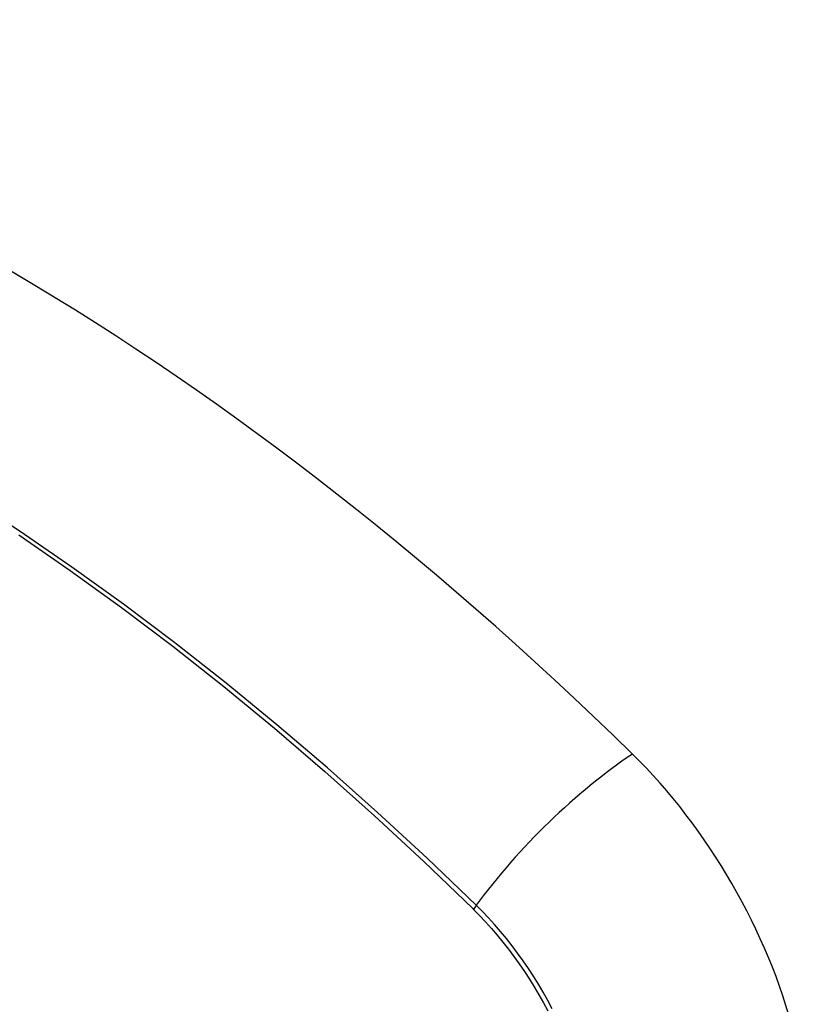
# Model space of a CAD drawing. Header units: inches. Extents: x 290.3 to 341.8, y 105.1 to 164.8.
# Tile 10 of 52: x 340.017 to 340.385, y 120.866 to 121.334. Entities that reach past the tile are written whole.
import ezdxf

# ---------------------------------------------------------------- set-up
doc = ezdxf.new("R2010")
doc.units = ezdxf.units.IN
doc.header["$MEASUREMENT"] = 0
doc.layers.add('Visible Edges(ANSI)', color=7, linetype='Continuous', lineweight=25)
doc.layers.add('Visible Tangent Edges(ANSI)', color=7, linetype='Continuous', lineweight=25)

msp = doc.modelspace()

# ---------------------------------------------------------------- linework, layer by layer
at = {"layer": 'Visible Edges(ANSI)'}
for centre, major_axis, start_param, end_param in [((340.00527, 120.15666), (-0.64835, 1.12588), 5.16346, 5.835982), ((339.90053, 120.65961), (0.15718, -0.27294), 2.362013, 7.062765), ((340.26707, 120.87185), (0.08841, -0.15353), 1.123593, 2.021867)]:
    msp.add_ellipse(centre, major_axis=major_axis, ratio=0.578093, start_param=start_param, end_param=end_param, dxfattribs=at)
msp.add_ellipse((339.89705, 120.65761), major_axis=(-0.15963, 0.2772), ratio=0.578093, dxfattribs=at)
at = {"layer": 'Visible Tangent Edges(ANSI)'}
msp.add_line((340.23253, 120.91127), (340.23287, 120.91094), dxfattribs=at)
at = {"layer": 'Visible Tangent Edges(ANSI)', "flags": 128}
for points in [[(340.23411, 120.91287), (340.2108, 120.93523), (340.18723, 120.957), (340.16344, 120.97814), (340.13944, 120.99863), (340.11528, 121.01845), (340.09097, 121.03757), (340.06655, 121.05596), (340.04205, 121.07361), (340.01749, 121.0905), (339.99292, 121.10661)], [(340.01676, 121.08892), (340.04124, 121.07204), (340.06566, 121.05439), (340.09, 121.03599), (340.11421, 121.01686), (340.13828, 120.99704), (340.16217, 120.97654), (340.18586, 120.95539), (340.20932, 120.93363), (340.23253, 120.91127)], [(340.23287, 120.91094), (340.23576, 120.90801), (340.23861, 120.90498), (340.24142, 120.90186), (340.24417, 120.89866), (340.24687, 120.89536), (340.24951, 120.89199), (340.25209, 120.88854), (340.25461, 120.88502), (340.25706, 120.88144), (340.25944, 120.87779), (340.26174, 120.87408), (340.26396, 120.87033), (340.2661, 120.86652), (340.26816, 120.86267)], [(340.27032, 120.86369), (340.26822, 120.86763), (340.26603, 120.87152), (340.26375, 120.87536), (340.26139, 120.87915), (340.25896, 120.88288), (340.25645, 120.88654), (340.25386, 120.89013), (340.25121, 120.89365), (340.2485, 120.89708), (340.24573, 120.90043), (340.2429, 120.90369), (340.24002, 120.90685), (340.23709, 120.90991), (340.23411, 120.91287)]]:
    msp.add_lwpolyline(points, dxfattribs=at)
at = {"layer": 'Visible Tangent Edges(ANSI)'}
for centre, major_axis, ratio, start_param, end_param in [((339.89954, 120.65904), (-0.17285, 0.30015), 0.578093, 5.049711, 10.658253), ((340.29265, 120.91686), (-0.08267, -0.08436), 0.355706, 4.184098, 5.092458), ((339.89949, 120.65901), (-0.1503, 0.261), 0.578093, 4.099688, 6.899754), ((340.23899, 120.9132), (-0.00685, -0.00707), 0.357498, 5.09062, 5.354327)]:
    msp.add_ellipse(centre, major_axis=major_axis, ratio=ratio, start_param=start_param, end_param=end_param, dxfattribs=at)
for centre, major_axis in [((339.90013, 120.65938), (0.17078, -0.29656)), ((339.89715, 120.65767), (-0.16238, 0.28198)), ((339.89705, 120.65761), (0.16178, -0.28094))]:
    msp.add_ellipse(centre, major_axis=major_axis, ratio=0.578093, dxfattribs=at)

doc.saveas('drawing.dxf')
